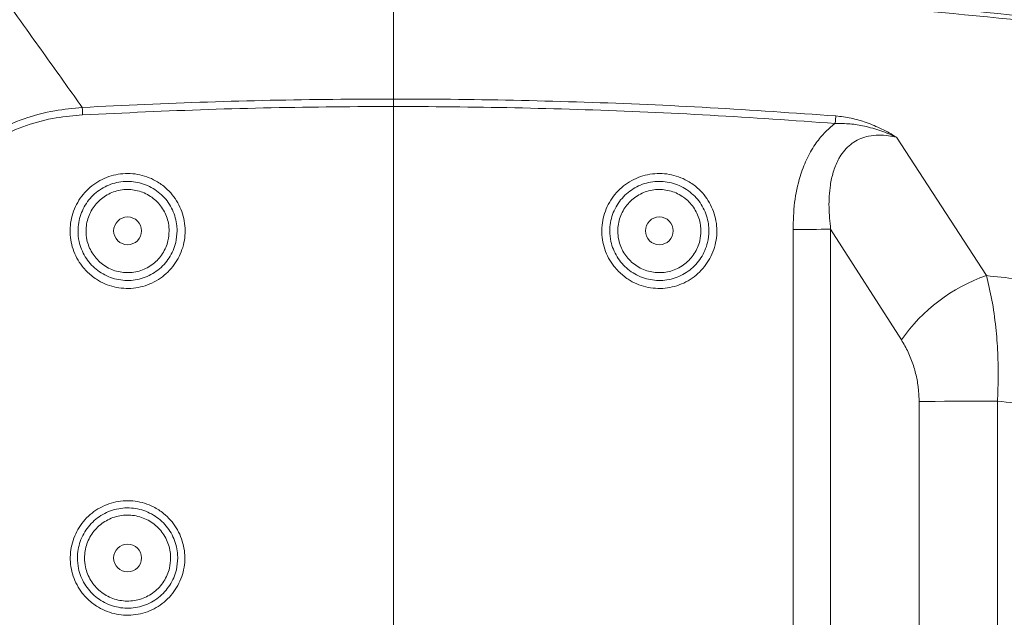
# Model space of a CAD drawing. Header units: millimetres. Extents: x 0 to 8410, y 0 to 5940.
# Tile 63 of 256: x 1350 to 1591, y 3149 to 3295. Entities that reach past the tile are written whole.
import ezdxf

# ---------------------------------------------------------------- set-up
doc = ezdxf.new("R2010")
doc.units = ezdxf.units.MM
doc.header["$LTSCALE"] = 10
doc.styles.add('SLDTEXTSTYLE0', font='TXT', dxfattribs={"width": 0.605})
doc.dimstyles.new('SLDDIMSTYLE0', dxfattribs={"dimtxt": 50, "dimasz": 50, "dimexe": 0, "dimexo": 0.0625, "dimgap": 12.5, "dimtad": 1, "dimtoh": 1, "dimdec": 1, "dimrnd": 1e-09, "dimzin": 12, "dimdsep": 46, "dimtxsty": 'SLDTEXTSTYLE0', "dimsah": 1, "dimcen": 0.09, "dimadec": 0, "dimazin": 0, "dimtfac": 1, "dimtofl": 0, "dimtmove": 0, "dimatfit": 3, "dimfxl": 0, "dimfrac": 2, "dimtolj": 1, "dimtzin": 12, "dimarcsym": 0})

# ---------------------------------------------------------------- blocks, each defined once
blk = doc.blocks.new('*D4')
at = {"color": 7, "linetype": 'Continuous', "lineweight": 0}
for p, q in [((1441.19, 2973.04), (1441.19, 3462.48)), ((2711.19, 3148.04), (2711.19, 3462.48)), ((2711.19, 3447.48), (1441.19, 3447.48))]:
    blk.add_line(p, q, dxfattribs=at)
for points in [[(1441.19, 3447.48), (1491.19, 3439.98), (1491.19, 3454.98)], [(2711.19, 3447.48), (2661.19, 3454.98), (2661.19, 3439.98)]]:
    blk.add_solid(points, dxfattribs=at)
at = {"color": 7, "linetype": 'Continuous', "lineweight": 0, "insert": (1999.81, 3511.93), "char_height": 50, "attachment_point": 1, "style": 'SLDTEXTSTYLE0'}
blk.add_mtext('1270', dxfattribs=at)
blk = doc.blocks.new('*D5')
at = {"color": 7, "linetype": 'Continuous', "lineweight": 0}
for p, q in [((1260.19, 3153.84), (1260.19, 3562.48)), ((2846.19, 3209.54), (2846.19, 3562.48)), ((1260.19, 3547.48), (2846.19, 3547.48))]:
    blk.add_line(p, q, dxfattribs=at)
for points in [[(1260.19, 3547.48), (1310.19, 3539.98), (1310.19, 3554.98)], [(2846.19, 3547.48), (2796.19, 3554.98), (2796.19, 3539.98)]]:
    blk.add_solid(points, dxfattribs=at)
at = {"color": 7, "linetype": 'Continuous', "lineweight": 0, "insert": (1976.81, 3611.93), "char_height": 50, "attachment_point": 1, "style": 'SLDTEXTSTYLE0'}
blk.add_mtext('1586', dxfattribs=at)
blk = doc.blocks.new('*D9')
at = {"color": 7, "linetype": 'Continuous', "lineweight": 0}
for p, q in [((1441.19, 3305.04), (615.54, 3305.04)), ((630.54, 3305.04), (630.54, 1383.04)), ((1102.29, 1383.04), (615.54, 1383.04))]:
    blk.add_line(p, q, dxfattribs=at)
for points in [[(630.54, 3305.04), (623.04, 3255.04), (638.04, 3255.04)], [(630.54, 1383.04), (638.04, 1433.04), (623.04, 1433.04)]]:
    blk.add_solid(points, dxfattribs=at)
at = {"color": 7, "linetype": 'Continuous', "lineweight": 0, "insert": (566.09, 2267.66), "char_height": 50, "attachment_point": 1, "rotation": 90, "style": 'SLDTEXTSTYLE0'}
blk.add_mtext('1922', dxfattribs=at)

msp = doc.modelspace()

# ---------------------------------------------------------------- linework, layer by layer
at = {"color": 8, "linetype": 'Continuous', "lineweight": 0}
for p, q in [((1564.17923, 3265.929505), (1586.142797, 3232.087657)), ((1538.870204, 3133.242175), (1538.870204, 3243.369386)), ((1565.367747, 3216.373012), (1548.06273, 3243.471548)), ((1548.06273, 3243.471548), (1548.06273, 3133.159444)), ((1569.697369, 3132.26001), (1569.697369, 3201.294467)), ((1588.84849, 3201.412365), (1588.84849, 3065.056607))]:
    msp.add_line(p, q, dxfattribs=at)
at = {"color": 8, "linetype": 'Continuous', "lineweight": 0, "flags": 128}
for points in [[(1365.211416, 3271.399662), (1365.197975, 3271.64881), (1365.184639, 3271.895573), (1365.171481, 3272.138283), (1365.158606, 3272.375271), (1365.146097, 3272.604749), (1365.134042, 3272.825167), (1365.122523, 3273.035094), (1365.111623, 3273.232982)], [(1549.196023, 3269.311115), (1549.215127, 3269.560144), (1549.234111, 3269.806788), (1549.252797, 3270.049378), (1549.271125, 3270.286128), (1549.288887, 3270.515487), (1549.306024, 3270.735786), (1549.322415, 3270.945594), (1549.337882, 3271.143362)], [(1569.697369, 3201.294467), (1571.56064, 3201.320693), (1573.629428, 3201.344177), (1575.879145, 3201.364443), (1578.28303, 3201.38149), (1580.812503, 3201.394841), (1583.437491, 3201.404616), (1586.126793, 3201.410458), (1588.84849, 3201.412365)]]:
    msp.add_lwpolyline(points, dxfattribs=at)
at = {"color": 7, "linetype": 'Continuous', "lineweight": 0}
for centre in [(1376.190786, 3243.044765), (1506.190786, 3243.044765), (1376.190786, 3163.044765)]:
    msp.add_circle(centre, 3.4, dxfattribs=at)
at = {"color": 8, "linetype": 'Continuous', "lineweight": 0}
for centre, radius, start, end in [((1539.560201, 3594.904655), 351.535947, 269.8875394, 271.38593666), ((1599.774093, 3192.477012), 41.890517, 108.98998651, 145.21913076)]:
    msp.add_arc(centre, radius, start, end, dxfattribs=at)
for points, knots in [([(1346.323084, 3300.517842), (1361.31252, 3301.338305), (1391.294776, 3302.979416), (1436.334285, 3303.724322), (1481.496719, 3303.219068), (1526.744969, 3301.291008), (1572.049556, 3298.08998), (1602.144869, 3294.796688), (1617.190797, 3293.150231)], [0, 0, 0, 0, 0.1659693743, 0.3319762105, 0.497945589, 0.6652842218, 0.8326613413, 1, 1, 1, 1]), ([(1617.190797, 3292.074964), (1602.272005, 3293.709813), (1572.431039, 3296.979884), (1527.510098, 3300.17406), (1482.398288, 3302.126398), (1437.123293, 3302.662349), (1391.722725, 3301.929887), (1361.500238, 3300.278052), (1346.390735, 3299.452231)], [0, 0, 0, 0, 0.1659687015, 0.3319750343, 0.4979436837, 0.6652829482, 0.8326607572, 1, 1, 1, 1]), ([(1346.390735, 3299.452231), (1348.320872, 3296.749728), (1353.226529, 3289.881019), (1359.467775, 3281.140342), (1363.779783, 3275.098967), (1365.111623, 3273.232982)], [0, 0, 0, 0, 0.309544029, 0.7867404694, 1, 1, 1, 1]), ([(1365.111623, 3273.232982), (1375.320837, 3273.718271), (1395.74047, 3274.688908), (1426.400127, 3275.3031), (1457.107912, 3275.304683), (1487.851396, 3274.612108), (1518.619736, 3273.301099), (1539.098904, 3271.862579), (1549.337882, 3271.143362)], [0, 0, 0, 0, 0.1663064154, 0.3326324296, 0.4989387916, 0.6659525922, 0.8329861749, 1, 1, 1, 1]), ([(1321.056057, 3240.913555), (1321.845951, 3242.706845), (1323.427427, 3246.297258), (1326.437543, 3251.360491), (1329.94889, 3256.116246), (1334.041655, 3260.427818), (1338.648177, 3264.22374), (1344.214237, 3267.742923), (1350.821678, 3270.604288), (1358.041825, 3272.545496), (1362.869973, 3273.014998), (1365.111623, 3273.232982)], [0, 0, 0, 0, 0.1016122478, 0.2034416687, 0.3049402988, 0.4078361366, 0.5111179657, 0.6139644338, 0.7485725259, 0.8832653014, 1, 1, 1, 1]), ([(1365.211416, 3271.399662), (1363.039846, 3271.211873), (1358.371203, 3270.808147), (1351.38497, 3268.988776), (1345.000859, 3266.258932), (1339.63519, 3262.868197), (1335.208436, 3259.198118), (1331.283965, 3255.015486), (1327.93154, 3250.391048), (1325.070824, 3245.460941), (1323.582112, 3241.968668), (1322.838556, 3240.224406)], [0, 0, 0, 0, 0.1170064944, 0.251551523, 0.3860020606, 0.4886063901, 0.5916710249, 0.6943318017, 0.7960631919, 0.89814109, 1, 1, 1, 1]), ([(1549.196023, 3269.311115), (1539.013859, 3270.027222), (1518.648338, 3271.45952), (1488.0508, 3272.768549), (1457.391243, 3273.466761), (1426.680229, 3273.472439), (1395.930312, 3272.860288), (1375.450645, 3271.886518), (1365.211416, 3271.399662)], [0, 0, 0, 0, 0.1663060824, 0.33263166, 0.4989376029, 0.6659517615, 0.8329857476, 1, 1, 1, 1]), ([(1538.870204, 3243.369386), (1538.94071, 3245.565433), (1539.081587, 3249.953374), (1540.283777, 3255.69204), (1542.057523, 3260.454458), (1544.04449, 3264.020187), (1546.434722, 3266.992387), (1548.218026, 3268.588379), (1549.181515, 3269.300393), (1549.196023, 3269.311115)], [0, 0, 0, 0, 0.2275623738, 0.4546944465, 0.6041188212, 0.7533312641, 0.8757805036, 0.9981294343, 1, 1, 1, 1]), ([(1564.17923, 3265.929505), (1564.167837, 3265.934831), (1562.9261, 3266.515295), (1560.373011, 3267.582985), (1556.571664, 3268.666409), (1552.811023, 3269.287947), (1550.409687, 3269.303337), (1549.196023, 3269.311115)], [0, 0, 0, 0, 0.0024910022, 0.2714848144, 0.5442211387, 0.7696440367, 1, 1, 1, 1]), ([(1549.337882, 3271.143362), (1550.588217, 3270.997927), (1553.12608, 3270.70273), (1556.911202, 3269.588506), (1560.620311, 3267.993387), (1563.00149, 3266.651934), (1564.169188, 3265.935666), (1564.17923, 3265.929505)], [0, 0, 0, 0, 0.2309687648, 0.4688080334, 0.7309587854, 0.9976861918, 1, 1, 1, 1]), ([(1564.17923, 3265.929505), (1563.525944, 3266.064606), (1562.078754, 3266.363886), (1559.7831, 3266.50662), (1557.494677, 3266.290854), (1555.438227, 3265.679296), (1553.989231, 3264.935344), (1552.659106, 3263.98132), (1551.463503, 3262.822031), (1550.503136, 3261.485042), (1549.503759, 3259.702385), (1548.610995, 3257.403581), (1547.804824, 3253.52019), (1547.532248, 3248.830311), (1547.885768, 3245.259169), (1548.06273, 3243.471548)], [0, 0, 0, 0, 0.0589807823, 0.1306569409, 0.2021707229, 0.2602427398, 0.3182549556, 0.3442665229, 0.4039822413, 0.4637874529, 0.4887310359, 0.5844481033, 0.6804532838, 0.8400432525, 1, 1, 1, 1]), ([(1366.221811, 3233.101413), (1365.830364, 3233.524152), (1364.901939, 3234.526792), (1363.738304, 3236.356395), (1362.788943, 3238.53601), (1362.232116, 3240.850066), (1362.062156, 3243.223444), (1362.302045, 3245.591299), (1362.928203, 3247.887726), (1363.938935, 3250.043004), (1365.290726, 3252.002682), (1366.958359, 3253.701823), (1368.882766, 3255.103404), (1371.018797, 3256.154442), (1373.298171, 3256.839958), (1375.661089, 3257.125002), (1378.038141, 3257.017723), (1380.361927, 3256.505397), (1382.749182, 3255.54488), (1384.919562, 3254.143832), (1386.777905, 3252.362873), (1388.201471, 3250.45514), (1389.276739, 3248.332205), (1389.988307, 3246.061259), (1390.299982, 3243.701878), (1390.219194, 3241.323063), (1389.731701, 3238.993181), (1388.867384, 3236.775102), (1387.635479, 3234.738029), (1386.085374, 3232.931288), (1384.248434, 3231.417096), (1382.187672, 3230.225677), (1379.953445, 3229.404723), (1377.614747, 3228.962289), (1375.235415, 3228.927289), (1372.881345, 3229.282155), (1370.628859, 3230.040429), (1368.318564, 3231.236166), (1366.974116, 3232.432171), (1366.221811, 3233.101413)], [0, 0, 0, 0, 0.01956723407, 0.04640905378, 0.07325028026, 0.10009779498, 0.12694465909, 0.1537984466, 0.18065374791, 0.20751358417, 0.23437225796, 0.26123153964, 0.28809023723, 0.31494219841, 0.34179439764, 0.36863720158, 0.39548003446, 0.42231617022, 0.44915216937, 0.48259466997, 0.5094481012, 0.53630038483, 0.56314999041, 0.58999829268, 0.61685257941, 0.64370535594, 0.67056332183, 0.69742047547, 0.72427683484, 0.75113411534, 0.77798675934, 0.80483949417, 0.83168793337, 0.85853598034, 0.88537906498, 0.91222220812, 0.93906155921, 0.9659010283, 1, 1, 1, 1]), ([(1496.221814, 3233.101413), (1495.830367, 3233.524152), (1494.901942, 3234.526792), (1493.738306, 3236.356395), (1492.788949, 3238.536011), (1492.232106, 3240.850064), (1492.062161, 3243.223445), (1492.30205, 3245.591297), (1492.928195, 3247.887729), (1493.938939, 3250.043003), (1495.290729, 3252.002679), (1496.958355, 3253.701828), (1498.882769, 3255.103402), (1501.0188, 3256.154443), (1503.298172, 3256.839957), (1505.661089, 3257.125003), (1508.038139, 3257.017724), (1510.361924, 3256.505395), (1512.749178, 3255.544881), (1514.919555, 3254.143828), (1516.777911, 3252.362881), (1518.201453, 3250.455131), (1519.276746, 3248.33221), (1519.988307, 3246.061259), (1520.299988, 3243.701878), (1520.219184, 3241.323063), (1519.731703, 3238.993183), (1518.8674, 3236.775093), (1517.635462, 3234.738038), (1516.085371, 3232.931285), (1514.248428, 3231.417096), (1512.187669, 3230.225679), (1509.953445, 3229.404722), (1507.614748, 3228.962289), (1505.235417, 3228.927287), (1502.881347, 3229.282159), (1500.628858, 3230.040425), (1498.318561, 3231.236165), (1496.974116, 3232.432171), (1496.221814, 3233.101413)], [0, 0, 0, 0, 0.019567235, 0.0464090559, 0.0732502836, 0.1000978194, 0.1269446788, 0.1537984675, 0.1806537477, 0.2075136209, 0.2343722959, 0.2612315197, 0.2880902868, 0.3149422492, 0.3417944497, 0.368637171, 0.3954800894, 0.4223161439, 0.4491521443, 0.4825946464, 0.5094481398, 0.5363003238, 0.5631500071, 0.5899983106, 0.6168525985, 0.6437053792, 0.6705633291, 0.6974204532, 0.7242769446, 0.7511341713, 0.7779868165, 0.8048395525, 0.8316879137, 0.8585359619, 0.8853791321, 0.9122221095, 0.9390616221, 0.9659010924, 1, 1, 1, 1]), ([(1388.300773, 3243.044779), (1388.23741, 3242.080381), (1388.129209, 3240.43355), (1387.363706, 3238.22127), (1386.408024, 3236.41063), (1385.149906, 3234.792264), (1383.646555, 3233.403805), (1381.927751, 3232.293223), (1379.4339, 3231.212948), (1376.025237, 3230.680477), (1371.967688, 3231.424917), (1368.969762, 3233.132188), (1367.021489, 3235.027185), (1365.808564, 3236.675182), (1364.894855, 3238.506948), (1364.245477, 3240.626311), (1364.008416, 3242.84088), (1364.195544, 3245.054139), (1364.704502, 3247.04577), (1365.547766, 3248.920859), (1366.689127, 3250.632175), (1368.107867, 3252.122058), (1369.752865, 3253.35751), (1371.585497, 3254.29153), (1373.546102, 3254.909999), (1375.583088, 3255.182113), (1377.635779, 3255.114873), (1379.645772, 3254.695998), (1381.558733, 3253.952189), (1383.315476, 3252.891096), (1384.873845, 3251.555276), (1386.179874, 3249.971843), (1387.209106, 3248.194534), (1387.913549, 3246.267202), (1388.254704, 3244.526457), (1388.288333, 3243.444875), (1388.300773, 3243.044779)], [0, 0, 0, 0, 0.0379752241, 0.0648474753, 0.0917183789, 0.1185486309, 0.1453777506, 0.1721666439, 0.198955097, 0.2522922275, 0.305612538, 0.3589523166, 0.3857419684, 0.4125311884, 0.4393623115, 0.466194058, 0.4996889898, 0.5266098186, 0.5535304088, 0.5804758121, 0.6074213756, 0.6343777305, 0.6613344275, 0.6882760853, 0.7152173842, 0.7421299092, 0.7690423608, 0.7959321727, 0.8228218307, 0.8497079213, 0.8765940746, 0.9034913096, 0.9303884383, 0.9572968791, 0.9842033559, 1, 1, 1, 1]), ([(1518.30076, 3243.044779), (1518.237398, 3242.080382), (1518.129199, 3240.433554), (1517.363722, 3238.221265), (1516.408024, 3236.410633), (1515.14991, 3234.79226), (1513.646551, 3233.40381), (1511.927755, 3232.293223), (1509.433906, 3231.212945), (1506.025239, 3230.680478), (1501.967689, 3231.424914), (1498.96976, 3233.132185), (1497.021501, 3235.027193), (1495.808556, 3236.675175), (1494.89486, 3238.506951), (1494.245478, 3240.626311), (1494.008419, 3242.84088), (1494.195547, 3245.054139), (1494.704505, 3247.04577), (1495.547769, 3248.920859), (1496.689131, 3250.632172), (1498.107862, 3252.122063), (1499.752867, 3253.357505), (1501.585496, 3254.291534), (1503.546103, 3254.909998), (1505.583088, 3255.182114), (1507.635779, 3255.114872), (1509.645771, 3254.696002), (1511.558732, 3253.952185), (1513.315477, 3252.891099), (1514.873848, 3251.555279), (1516.179868, 3249.971841), (1517.209104, 3248.194534), (1517.913536, 3246.2672), (1518.254728, 3244.526459), (1518.28833, 3243.444875), (1518.30076, 3243.044779)], [0, 0, 0, 0, 0.0379752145, 0.0648474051, 0.0917183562, 0.1185486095, 0.1453778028, 0.1721666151, 0.1989549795, 0.2522922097, 0.3056126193, 0.3589523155, 0.3857418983, 0.4125312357, 0.4393623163, 0.4661940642, 0.4996889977, 0.5266098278, 0.5535304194, 0.5804758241, 0.607421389, 0.6343776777, 0.6613344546, 0.6882760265, 0.7152174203, 0.7421299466, 0.7690423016, 0.795932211, 0.822821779, 0.8497079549, 0.8765941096, 0.9034912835, 0.9303884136, 0.9572968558, 0.9842033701, 1, 1, 1, 1]), ([(1386.348899, 3243.0356), (1386.33703, 3243.37106), (1386.284872, 3244.84517), (1385.545939, 3247.414387), (1383.564803, 3250.263346), (1380.745686, 3252.295136), (1377.416469, 3253.279936), (1373.946086, 3253.106696), (1370.726076, 3251.791592), (1368.121334, 3249.481211), (1366.427678, 3246.438556), (1365.912529, 3243.430154), (1366.223153, 3240.439737), (1367.343172, 3237.605825), (1369.619774, 3234.980994), (1372.635924, 3233.256154), (1376.053212, 3232.627167), (1379.485911, 3233.165033), (1382.5536, 3234.81114), (1384.886176, 3237.380045), (1386.167226, 3240.275957), (1386.295644, 3242.226641), (1386.348899, 3243.0356)], [0, 0, 0, 0, 0.0158344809, 0.0695813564, 0.1232221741, 0.1768171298, 0.2303936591, 0.2840077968, 0.3376931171, 0.391438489, 0.4452080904, 0.4989756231, 0.5325705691, 0.5862440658, 0.6398827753, 0.6935021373, 0.7471217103, 0.8007589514, 0.8544318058, 0.90815183, 0.9619100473, 1, 1, 1, 1]), ([(1516.348917, 3243.0356), (1516.337039, 3243.37106), (1516.284844, 3244.845168), (1515.545953, 3247.414389), (1513.564802, 3250.263348), (1510.745685, 3252.295132), (1507.41647, 3253.279937), (1503.946089, 3253.106696), (1500.726078, 3251.791592), (1498.121337, 3249.481211), (1496.427679, 3246.438556), (1495.912538, 3243.430156), (1496.223142, 3240.439733), (1497.343189, 3237.605834), (1499.619768, 3234.980986), (1502.635925, 3233.256159), (1506.053209, 3232.627166), (1509.485908, 3233.165035), (1512.5536, 3234.811138), (1514.886184, 3237.380043), (1516.167212, 3240.275961), (1516.295652, 3242.226641), (1516.348917, 3243.0356)], [0, 0, 0, 0, 0.0158345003, 0.0695813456, 0.1232221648, 0.1768172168, 0.2303936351, 0.2840077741, 0.3376930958, 0.3914384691, 0.4452080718, 0.4989756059, 0.5325705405, 0.5862441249, 0.6398826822, 0.6935021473, 0.7471216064, 0.8007588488, 0.8544318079, 0.9081518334, 0.9619100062, 1, 1, 1, 1]), ([(1586.142797, 3232.087657), (1586.617146, 3230.144375), (1587.577207, 3226.211256), (1588.476239, 3219.775363), (1588.974411, 3213.187431), (1589.092419, 3207.109922), (1588.922577, 3203.14285), (1588.84849, 3201.412365)], [0, 0, 0, 0, 0.2210727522, 0.4474416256, 0.6439946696, 0.8447061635, 1, 1, 1, 1]), ([(1586.142797, 3232.087657), (1591.000184, 3231.5737), (1601.359449, 3230.477592), (1611.699254, 3229.210777), (1617.190797, 3228.537962)], [0, 0, 0, 0, 0.4688929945, 1, 1, 1, 1]), ([(1569.697369, 3201.294467), (1569.675075, 3202.135181), (1569.623925, 3204.064084), (1569.169371, 3207.042967), (1568.318192, 3210.275378), (1567.070385, 3213.474851), (1565.940134, 3215.398719), (1565.367747, 3216.373012)], [0, 0, 0, 0, 0.148367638, 0.3404088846, 0.5378278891, 0.765944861, 1, 1, 1, 1]), ([(1617.190797, 3198.030874), (1610.55648, 3198.867751), (1601.116501, 3200.058544), (1591.659277, 3201.102184), (1588.84849, 3201.412365)], [0, 0, 0, 0, 0.70278937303, 1, 1, 1, 1]), ([(1366.286348, 3153.14357), (1365.885158, 3153.575545), (1364.948263, 3154.584332), (1363.782769, 3156.421283), (1362.839357, 3158.593029), (1362.287153, 3160.898282), (1362.120306, 3163.261923), (1362.361509, 3165.619501), (1362.987128, 3167.905344), (1363.995514, 3170.050176), (1365.342852, 3172.000186), (1367.004698, 3173.690369), (1368.921755, 3175.084576), (1371.049538, 3176.129443), (1373.320006, 3176.810665), (1375.673667, 3177.092738), (1378.041428, 3176.98415), (1380.356023, 3176.47203), (1382.734159, 3175.512618), (1384.895354, 3174.11445), (1386.744866, 3172.338155), (1388.160217, 3170.436801), (1389.228885, 3168.321582), (1389.93493, 3166.059386), (1390.242837, 3163.709688), (1390.159964, 3161.3413), (1389.672306, 3159.022083), (1388.809777, 3156.81453), (1387.581543, 3154.787461), (1386.036542, 3152.989945), (1384.20637, 3151.483645), (1382.153311, 3150.298748), (1379.927695, 3149.48288), (1377.598083, 3149.044029), (1375.228204, 3149.011065), (1372.883676, 3149.366446), (1370.640505, 3150.12353), (1368.354314, 3151.30965), (1367.025016, 3152.488503), (1366.286348, 3153.14357)], [0, 0, 0, 0, 0.020103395, 0.0469472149, 0.0737907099, 0.1006344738, 0.1274775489, 0.1543220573, 0.1811675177, 0.2080148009, 0.2348635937, 0.2617142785, 0.2885658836, 0.3154178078, 0.342270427, 0.3691217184, 0.3959731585, 0.422821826, 0.449670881, 0.4831523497, 0.5100005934, 0.536849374, 0.5636932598, 0.5905384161, 0.6173820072, 0.6442258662, 0.6710720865, 0.6979189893, 0.7247674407, 0.751615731, 0.7784667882, 0.8053178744, 0.8321702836, 0.8590223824, 0.8858735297, 0.9127246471, 0.9395728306, 0.9664216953, 1, 1, 1, 1]), ([(1388.454918, 3163.044736), (1388.391474, 3162.079409), (1388.282746, 3160.425064), (1387.516618, 3158.197871), (1386.554957, 3156.366534), (1385.286839, 3154.727786), (1383.76847, 3153.31869), (1382.030536, 3152.189707), (1380.129765, 3151.360971), (1378.114518, 3150.869329), (1376.044656, 3150.715593), (1373.978477, 3150.918345), (1371.973213, 3151.458449), (1370.090032, 3152.334091), (1368.376719, 3153.507383), (1366.890119, 3154.956727), (1365.662681, 3156.63001), (1364.740143, 3158.488598), (1364.087462, 3160.635421), (1363.853204, 3162.87495), (1364.047209, 3165.109236), (1364.56438, 3167.116713), (1365.41739, 3169.006141), (1366.56994, 3170.730687), (1368.001315, 3172.232886), (1369.66158, 3173.480152), (1371.511806, 3174.424919), (1373.493837, 3175.05282), (1375.554938, 3175.331236), (1377.634735, 3175.266679), (1379.67277, 3174.845644), (1381.613675, 3174.094792), (1383.396428, 3173.021724), (1384.977401, 3171.670331), (1386.302088, 3170.068245), (1387.345338, 3168.271334), (1388.059751, 3166.323451), (1388.408078, 3164.557305), (1388.442161, 3163.456673), (1388.454918, 3163.044736)], [0, 0, 0, 0, 0.0375326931, 0.064322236, 0.0911121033, 0.1179046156, 0.1446968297, 0.1715108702, 0.1983247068, 0.2251663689, 0.2520079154, 0.2788695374, 0.305731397, 0.3325967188, 0.3594617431, 0.3863132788, 0.41316431, 0.4399942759, 0.4668239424, 0.5002728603, 0.5270806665, 0.5538884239, 0.580709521, 0.6075309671, 0.6343808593, 0.661229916, 0.6881143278, 0.7149988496, 0.7419104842, 0.7688223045, 0.795744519, 0.8226664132, 0.8495784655, 0.8764901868, 0.9033727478, 0.9302550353, 0.9570984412, 0.9839431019, 1, 1, 1, 1]), ([(1386.714827, 3163.040921), (1386.703022, 3163.394181), (1386.651918, 3164.923477), (1385.885269, 3167.58107), (1384.521369, 3169.560691), (1382.855611, 3171.228761), (1380.904511, 3172.646571), (1377.44556, 3173.657211), (1373.847804, 3173.473159), (1370.516297, 3172.109007), (1367.825728, 3169.722268), (1366.076454, 3166.583495), (1365.542911, 3163.478963), (1365.862756, 3160.388817), (1367.023251, 3157.455141), (1369.385616, 3154.737084), (1372.51719, 3152.95217), (1376.063316, 3152.305358), (1379.620062, 3152.867495), (1382.792799, 3154.573074), (1385.202285, 3157.226794), (1386.522693, 3160.208314), (1386.658696, 3162.213391), (1386.714827, 3163.040921)], [0, 0, 0, 0, 0.01610876, 0.0697362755, 0.1233645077, 0.1234771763, 0.17723106, 0.2309961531, 0.2847380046, 0.338430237, 0.3920649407, 0.4456616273, 0.4992511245, 0.5328126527, 0.5864785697, 0.6402068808, 0.6939757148, 0.7477444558, 0.8014735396, 0.8551413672, 0.9087535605, 0.9623409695, 1, 1, 1, 1])]:
    msp.add_open_spline(points, degree=3, knots=knots, dxfattribs=at)

# ---------------------------------------------------------------- dimensions: what is measured, and where the dimension line sits
at = {"color": 7, "linetype": 'Continuous', "lineweight": 0}
for base, p1, p2, picture, middle in [((2846.190786, 3547.476603), (1260.190786, 3153.837378), (2846.190786, 3209.544765), '*D5', (2053.190786, 3547.476603)), ((1441.190786, 3447.476603), (2711.190786, 3148.044765), (1441.190786, 2973.044765), '*D4', (2076.190786, 3447.476603))]:
    dim = msp.add_linear_dim(base=base, p1=p1, p2=p2, dimstyle='SLDDIMSTYLE0', dxfattribs=at)
    dim.commit()
    dim.dimension.update_dxf_attribs({"geometry": picture, "text_midpoint": middle, "dimtype": 160})
dim = msp.add_linear_dim(base=(630.538944, 1383.044765), p1=(1441.190786, 3305.044765), p2=(1102.291642, 1383.044765), angle=90, dimstyle='SLDDIMSTYLE0', dxfattribs=at)
dim.commit()
dim.dimension.update_dxf_attribs({"geometry": '*D9', "text_midpoint": (630.538944, 2344.044765), "dimtype": 160})

doc.saveas('drawing.dxf')
